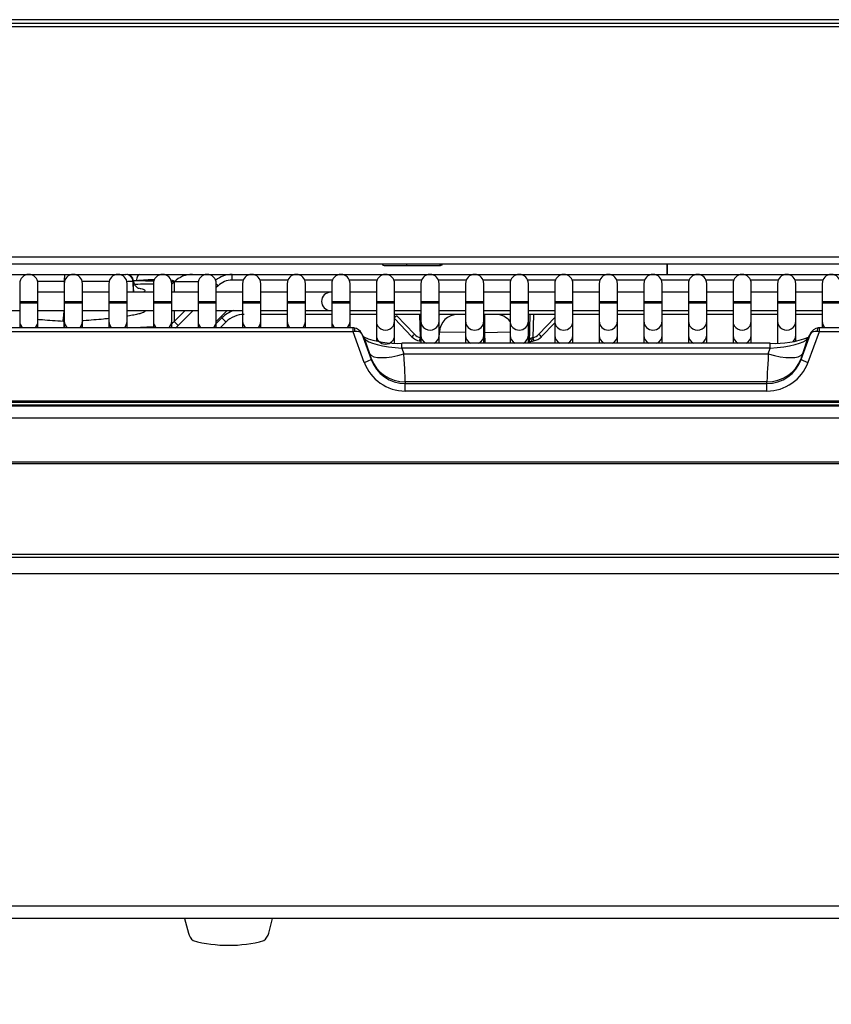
# Model space of a CAD drawing. Header units: millimetres. Extents: x 0 to 287, y 0 to 200.
# Tile 8 of 45: x 63 to 74, y 123 to 137. Entities that reach past the tile are written whole.
import ezdxf
from ezdxf.enums import TextEntityAlignment as Align

# ---------------------------------------------------------------- set-up
doc = ezdxf.new("R2010")
doc.units = ezdxf.units.MM
doc.layers.add('134.135_BW4_CTM-', color=7, linetype='Continuous')
doc.layers.add('Standard', color=7, linetype='Continuous')
doc.styles.add('SEACAD_Arial', font='arial.ttf')
doc.dimstyles.new('ISO', dxfattribs={"dimtxt": 3, "dimasz": 3, "dimexe": 1.5, "dimexo": 0, "dimgap": 0.75, "dimtad": 1, "dimlfac": 10, "dimtxsty": 'SEACAD_Arial', "dimblk1": '_SE_FILLED', "dimblk2": '_SE_FILLED', "dimsah": 1, "dimcen": 1.5, "dimazin": 0, "dimtfac": 0.7, "dimtdec": 3, "dimtmove": 0, "dimatfit": 3, "dimfxl": 1, "dimarcsym": 0})

# ---------------------------------------------------------------- blocks, each defined once
blk = doc.blocks.new('SE1')
at = {"layer": '134.135_BW4_CTM-', "color": 7, "linetype": 'Continuous'}
for p, q in [((84.689, 136.652), (55.934, 136.652)), ((56.164, 136.602), (84.458, 136.602)), ((84.458, 136.552), (56.164, 136.552)), ((55.707, 133.401), (84.916, 133.401)), ((84.958, 133.302), (55.665, 133.302)), ((67.552, 133.282), (67.852, 133.282)), ((67.852, 133.282), (67.852, 133.302)), ((67.852, 133.282), (68.302, 133.282)), ((68.302, 133.302), (68.302, 133.282)), ((71.413, 133.302), (71.413, 133.162)), ((71.422, 133.162), (71.422, 133.302)), ((62.416, 133.162), (63.163, 133.162)), ((63.157, 133.064), (62.787, 133.064)), ((63.163, 133.064), (63.157, 133.064)), ((63.157, 133.064), (63.157, 132.916)), ((63.163, 133.162), (63.255, 133.162)), ((63.255, 133.162), (64.001, 133.162)), ((63.777, 133.064), (63.405, 133.064)), ((64.101, 133.064), (64.022, 133.064)), ((64.028, 133.162), (64.187, 133.162)), ((64.141, 133.073), (64.096, 133.072)), ((64.104, 132.916), (64.101, 133.064)), ((64.106, 132.936), (64.104, 133.064)), ((64.187, 133.162), (64.913, 133.162)), ((64.667, 133.06), (64.663, 133.056)), ((64.663, 133.056), (64.663, 132.916)), ((64.992, 133.06), (64.667, 133.06)), ((64.913, 133.162), (65.456, 133.162)), ((65.456, 133.162), (84.601, 133.162)), ((65.456, 133.084), (65.456, 133.162)), ((65.611, 133.084), (65.456, 133.084)), ((66.222, 133.084), (65.842, 133.084)), ((66.833, 133.084), (66.453, 133.084)), ((67.444, 133.084), (67.064, 133.084)), ((68.055, 133.084), (67.675, 133.084)), ((68.666, 133.084), (68.286, 133.084)), ((69.277, 133.084), (68.897, 133.084)), ((69.888, 133.084), (69.508, 133.084)), ((70.499, 133.084), (70.119, 133.084)), ((71.11, 133.084), (70.73, 133.084)), ((71.721, 133.084), (71.341, 133.084)), ((72.332, 133.084), (71.952, 133.084)), ((72.943, 133.084), (72.563, 133.084)), ((73.554, 133.084), (73.174, 133.084)), ((62.546, 133.036), (62.546, 132.786)), ((62.796, 132.786), (62.796, 133.036)), ((63.157, 132.916), (62.796, 132.916)), ((63.157, 133.036), (63.157, 132.786)), ((63.407, 132.786), (63.407, 133.036)), ((63.768, 132.916), (63.407, 132.916)), ((63.768, 133.036), (63.768, 132.786)), ((64.018, 132.786), (64.018, 133.036)), ((64.379, 132.916), (64.018, 132.916)), ((64.379, 133.036), (64.379, 132.786)), ((64.629, 132.786), (64.629, 133.036)), ((64.99, 132.916), (64.629, 132.916)), ((64.99, 133.036), (64.99, 132.786)), ((65.24, 132.786), (65.24, 133.036)), ((65.265, 133.005), (65.24, 132.98)), ((65.601, 132.916), (65.24, 132.916)), ((65.601, 133.036), (65.601, 132.786)), ((65.851, 132.786), (65.851, 133.036)), ((66.212, 132.916), (65.851, 132.916)), ((66.212, 133.036), (66.212, 132.786)), ((66.462, 132.786), (66.462, 133.036)), ((66.808, 132.916), (66.462, 132.916)), ((66.823, 132.916), (66.808, 132.916)), ((66.823, 133.036), (66.823, 132.786)), ((67.073, 132.786), (67.073, 133.036)), ((67.434, 132.916), (67.073, 132.916)), ((67.434, 133.036), (67.434, 132.786)), ((67.684, 132.786), (67.684, 133.036)), ((68.045, 132.916), (67.684, 132.916)), ((68.045, 133.036), (68.045, 132.786)), ((68.295, 132.786), (68.295, 133.036)), ((68.656, 132.916), (68.295, 132.916)), ((68.656, 133.036), (68.656, 132.786)), ((68.906, 132.786), (68.906, 133.036)), ((69.267, 132.916), (68.906, 132.916)), ((69.267, 133.036), (69.267, 132.786)), ((69.517, 132.786), (69.517, 133.036)), ((69.878, 132.916), (69.517, 132.916)), ((69.878, 133.036), (69.878, 132.786)), ((70.128, 132.786), (70.128, 133.036)), ((70.489, 132.916), (70.128, 132.916)), ((70.489, 133.036), (70.489, 132.786)), ((70.739, 132.786), (70.739, 133.036)), ((71.1, 132.916), (70.739, 132.916)), ((71.1, 133.036), (71.1, 132.786)), ((71.35, 132.786), (71.35, 133.036)), ((71.711, 132.916), (71.35, 132.916)), ((71.711, 133.036), (71.711, 132.786)), ((71.961, 132.786), (71.961, 133.036)), ((72.322, 132.916), (71.961, 132.916)), ((72.322, 133.036), (72.322, 132.786)), ((72.572, 132.786), (72.572, 133.036)), ((72.933, 132.916), (72.572, 132.916)), ((72.933, 133.036), (72.933, 132.786)), ((73.183, 132.786), (73.183, 133.036)), ((73.544, 132.916), (73.183, 132.916)), ((73.544, 133.036), (73.544, 132.786)), ((62.796, 132.786), (62.546, 132.786)), ((62.546, 132.786), (62.546, 132.766)), ((62.796, 132.766), (62.796, 132.786)), ((63.407, 132.786), (63.157, 132.786)), ((63.157, 132.786), (63.157, 132.766)), ((63.407, 132.766), (63.407, 132.786)), ((64.018, 132.786), (63.768, 132.786)), ((63.768, 132.786), (63.768, 132.766)), ((64.018, 132.766), (64.018, 132.786)), ((64.629, 132.786), (64.379, 132.786)), ((64.379, 132.786), (64.379, 132.766)), ((64.629, 132.766), (64.629, 132.786)), ((65.24, 132.786), (64.99, 132.786)), ((64.99, 132.786), (64.99, 132.766)), ((65.24, 132.766), (65.24, 132.786)), ((65.851, 132.786), (65.601, 132.786)), ((65.601, 132.786), (65.601, 132.766)), ((65.851, 132.766), (65.851, 132.786)), ((66.462, 132.786), (66.212, 132.786)), ((66.212, 132.786), (66.212, 132.766)), ((66.462, 132.766), (66.462, 132.786)), ((67.073, 132.786), (66.823, 132.786)), ((66.823, 132.786), (66.823, 132.766)), ((67.073, 132.766), (67.073, 132.786)), ((67.684, 132.786), (67.434, 132.786)), ((67.434, 132.786), (67.434, 132.766)), ((67.684, 132.766), (67.684, 132.786)), ((68.295, 132.786), (68.045, 132.786)), ((68.045, 132.786), (68.045, 132.766)), ((68.295, 132.766), (68.295, 132.786)), ((68.906, 132.786), (68.656, 132.786)), ((68.656, 132.786), (68.656, 132.766)), ((68.906, 132.766), (68.906, 132.786)), ((69.517, 132.786), (69.267, 132.786)), ((69.267, 132.786), (69.267, 132.766)), ((69.517, 132.766), (69.517, 132.786)), ((70.128, 132.786), (69.878, 132.786)), ((69.878, 132.786), (69.878, 132.766)), ((70.128, 132.766), (70.128, 132.786)), ((70.739, 132.786), (70.489, 132.786)), ((70.489, 132.786), (70.489, 132.766)), ((70.739, 132.766), (70.739, 132.786)), ((71.35, 132.786), (71.1, 132.786)), ((71.1, 132.786), (71.1, 132.766)), ((71.35, 132.766), (71.35, 132.786)), ((71.961, 132.786), (71.711, 132.786)), ((71.711, 132.786), (71.711, 132.766)), ((71.961, 132.766), (71.961, 132.786)), ((72.572, 132.786), (72.322, 132.786)), ((72.322, 132.786), (72.322, 132.766)), ((72.572, 132.766), (72.572, 132.786)), ((73.183, 132.786), (72.933, 132.786)), ((72.933, 132.786), (72.933, 132.766)), ((73.183, 132.766), (73.183, 132.786)), ((73.794, 132.786), (73.544, 132.786)), ((73.544, 132.786), (73.544, 132.766)), ((62.185, 132.666), (62.546, 132.666)), ((62.796, 132.766), (62.546, 132.766)), ((62.546, 132.766), (62.546, 132.52)), ((62.796, 132.52), (62.796, 132.766)), ((62.796, 132.666), (63.157, 132.666)), ((63.407, 132.766), (63.157, 132.766)), ((63.157, 132.766), (63.157, 132.52)), ((63.157, 132.666), (63.157, 132.663)), ((63.157, 132.663), (63.157, 132.663)), ((63.407, 132.52), (63.407, 132.766)), ((63.407, 132.666), (63.768, 132.666)), ((64.018, 132.766), (63.768, 132.766)), ((63.768, 132.766), (63.768, 132.52)), ((64.018, 132.52), (64.018, 132.766)), ((64.018, 132.666), (64.379, 132.666)), ((64.629, 132.766), (64.379, 132.766)), ((64.379, 132.766), (64.379, 132.52)), ((64.629, 132.52), (64.629, 132.766)), ((64.629, 132.666), (64.99, 132.666)), ((64.663, 132.666), (64.663, 132.516)), ((64.663, 132.516), (64.814, 132.666)), ((64.925, 132.666), (64.719, 132.46)), ((65.24, 132.766), (64.99, 132.766)), ((64.99, 132.766), (64.99, 132.52)), ((65.24, 132.52), (65.24, 132.766)), ((65.24, 132.666), (65.601, 132.666)), ((65.24, 132.517), (65.389, 132.666)), ((65.851, 132.766), (65.601, 132.766)), ((65.601, 132.766), (65.601, 132.52)), ((65.851, 132.52), (65.851, 132.766)), ((65.851, 132.666), (66.212, 132.666)), ((66.462, 132.766), (66.212, 132.766)), ((66.212, 132.766), (66.212, 132.52)), ((66.462, 132.52), (66.462, 132.766)), ((66.462, 132.666), (66.808, 132.666)), ((66.808, 132.666), (66.823, 132.666)), ((67.073, 132.766), (66.823, 132.766)), ((66.823, 132.766), (66.823, 132.52)), ((67.073, 132.52), (67.073, 132.766)), ((67.073, 132.666), (67.434, 132.666)), ((67.684, 132.766), (67.434, 132.766)), ((67.434, 132.766), (67.434, 132.52)), ((67.684, 132.52), (67.684, 132.766)), ((67.684, 132.666), (68.045, 132.666)), ((68.295, 132.766), (68.045, 132.766)), ((68.045, 132.766), (68.045, 132.52)), ((68.295, 132.52), (68.295, 132.766)), ((68.295, 132.666), (68.656, 132.666)), ((68.906, 132.766), (68.656, 132.766)), ((68.656, 132.766), (68.656, 132.52)), ((68.906, 132.52), (68.906, 132.766)), ((68.906, 132.666), (69.267, 132.666)), ((69.517, 132.766), (69.267, 132.766)), ((69.267, 132.766), (69.267, 132.52)), ((69.517, 132.52), (69.517, 132.766)), ((69.517, 132.666), (69.878, 132.666)), ((70.128, 132.766), (69.878, 132.766)), ((69.878, 132.766), (69.878, 132.52)), ((70.128, 132.52), (70.128, 132.766)), ((70.128, 132.666), (70.489, 132.666)), ((70.739, 132.766), (70.489, 132.766)), ((70.489, 132.766), (70.489, 132.52)), ((70.739, 132.52), (70.739, 132.766)), ((70.739, 132.666), (71.1, 132.666)), ((71.35, 132.766), (71.1, 132.766)), ((71.1, 132.766), (71.1, 132.52)), ((71.35, 132.52), (71.35, 132.766)), ((71.35, 132.666), (71.711, 132.666)), ((71.961, 132.766), (71.711, 132.766)), ((71.711, 132.766), (71.711, 132.52)), ((71.961, 132.52), (71.961, 132.766)), ((71.961, 132.666), (72.322, 132.666)), ((72.572, 132.766), (72.322, 132.766)), ((72.322, 132.766), (72.322, 132.52)), ((72.572, 132.52), (72.572, 132.766)), ((72.572, 132.666), (72.933, 132.666)), ((73.183, 132.766), (72.933, 132.766)), ((72.933, 132.766), (72.933, 132.52)), ((73.183, 132.52), (73.183, 132.766)), ((73.183, 132.666), (73.544, 132.666)), ((73.794, 132.766), (73.544, 132.766)), ((73.544, 132.766), (73.544, 132.52)), ((62.546, 132.52), (62.546, 132.428)), ((62.796, 132.428), (62.796, 132.52)), ((63.157, 132.516), (63.14, 132.517)), ((63.157, 132.52), (63.157, 132.428)), ((63.157, 132.428), (63.157, 132.516)), ((63.407, 132.428), (63.407, 132.52)), ((63.768, 132.52), (63.768, 132.428)), ((64.018, 132.428), (64.018, 132.52)), ((64.379, 132.52), (64.379, 132.428)), ((64.629, 132.428), (64.629, 132.52)), ((64.99, 132.52), (64.99, 132.428)), ((65.24, 132.488), (65.318, 132.565)), ((65.24, 132.428), (65.24, 132.52)), ((65.374, 132.51), (65.292, 132.428)), ((65.601, 132.52), (65.601, 132.428)), ((66.212, 132.612), (65.851, 132.612)), ((65.851, 132.428), (65.851, 132.52)), ((66.212, 132.52), (66.212, 132.428)), ((66.823, 132.612), (66.462, 132.612)), ((66.462, 132.428), (66.462, 132.52)), ((66.823, 132.52), (66.823, 132.428)), ((67.434, 132.612), (67.073, 132.612)), ((67.073, 132.428), (67.073, 132.52)), ((67.434, 132.52), (67.434, 132.328)), ((68.045, 132.612), (67.684, 132.612)), ((67.684, 132.556), (67.922, 132.307)), ((67.684, 132.328), (67.684, 132.52)), ((67.712, 132.598), (67.958, 132.34)), ((68.037, 132.297), (68.031, 132.612)), ((68.045, 132.52), (68.045, 132.328)), ((68.656, 132.612), (68.295, 132.612)), ((68.295, 132.328), (68.295, 132.52)), ((68.656, 132.52), (68.656, 132.328)), ((69.267, 132.612), (68.906, 132.612)), ((68.906, 132.328), (68.906, 132.52)), ((68.92, 132.362), (68.92, 132.612)), ((69.267, 132.52), (69.267, 132.328)), ((69.878, 132.612), (69.517, 132.612)), ((69.517, 132.328), (69.517, 132.52)), ((69.536, 132.612), (69.529, 132.218)), ((69.586, 132.612), (69.58, 132.297)), ((69.659, 132.34), (69.878, 132.569)), ((69.878, 132.52), (69.878, 132.328)), ((70.489, 132.612), (70.128, 132.612)), ((70.128, 132.328), (70.128, 132.52)), ((70.489, 132.52), (70.489, 132.328)), ((71.1, 132.612), (70.739, 132.612)), ((70.739, 132.328), (70.739, 132.52)), ((71.1, 132.52), (71.1, 132.328)), ((71.711, 132.612), (71.35, 132.612)), ((71.35, 132.328), (71.35, 132.52)), ((71.711, 132.52), (71.711, 132.328)), ((72.322, 132.612), (71.961, 132.612)), ((71.961, 132.328), (71.961, 132.52)), ((72.322, 132.52), (72.322, 132.328)), ((72.933, 132.612), (72.572, 132.612)), ((72.572, 132.328), (72.572, 132.52)), ((72.933, 132.52), (72.933, 132.328)), ((73.544, 132.612), (73.183, 132.612)), ((73.183, 132.328), (73.183, 132.52)), ((73.544, 132.52), (73.544, 132.428)), ((67.114, 132.428), (54.624, 132.428)), ((67.114, 132.376), (54.624, 132.376)), ((64.018, 132.43), (64.379, 132.449)), ((67.114, 132.376), (67.114, 132.428)), ((67.268, 131.956), (67.114, 132.376)), ((68.295, 132.371), (68.298, 132.371)), ((68.295, 132.294), (68.298, 132.371)), ((68.656, 132.363), (68.298, 132.371)), ((69.695, 132.307), (69.878, 132.498)), ((73.504, 132.376), (73.349, 131.956)), ((73.504, 132.428), (73.504, 132.376)), ((85.993, 132.428), (73.504, 132.428)), ((85.993, 132.376), (73.504, 132.376)), ((67.264, 132.298), (67.222, 132.368)), ((67.272, 132.281), (67.233, 132.346)), ((67.233, 132.346), (67.362, 131.996)), ((67.343, 132.073), (67.272, 132.281)), ((67.434, 132.328), (67.434, 132.248)), ((67.684, 132.223), (67.684, 132.328)), ((68.045, 132.294), (68.037, 132.297)), ((68.045, 132.328), (68.045, 132.218)), ((68.295, 132.218), (68.295, 132.328)), ((68.656, 132.328), (68.656, 132.218)), ((68.92, 132.362), (68.906, 132.362)), ((68.906, 132.218), (68.906, 132.328)), ((69.267, 132.37), (68.92, 132.362)), ((68.925, 132.218), (68.92, 132.362)), ((69.267, 132.328), (69.267, 132.218)), ((69.517, 132.218), (69.517, 132.328)), ((69.567, 132.293), (69.58, 132.297)), ((69.878, 132.328), (69.878, 132.218)), ((70.128, 132.218), (70.128, 132.328)), ((70.489, 132.328), (70.489, 132.218)), ((70.739, 132.218), (70.739, 132.328)), ((71.1, 132.328), (71.1, 132.218)), ((71.35, 132.218), (71.35, 132.328)), ((71.711, 132.328), (71.711, 132.218)), ((71.961, 132.218), (71.961, 132.328)), ((72.322, 132.328), (72.322, 132.218)), ((72.572, 132.218), (72.572, 132.328)), ((72.933, 132.328), (72.933, 132.224)), ((73.183, 132.249), (73.183, 132.328)), ((73.256, 131.996), (73.385, 132.346)), ((73.345, 132.281), (73.274, 132.073)), ((73.385, 132.346), (73.345, 132.281)), ((73.395, 132.368), (73.353, 132.298)), ((67.785, 132.152), (67.785, 132.218)), ((72.832, 132.218), (67.785, 132.218)), ((72.832, 132.152), (67.785, 132.152)), ((67.785, 132.152), (67.812, 132.073)), ((72.805, 132.073), (72.832, 132.152)), ((72.832, 132.152), (72.832, 132.218)), ((67.362, 131.996), (67.362, 132.009)), ((67.812, 132.073), (72.805, 132.073)), ((73.256, 132.009), (73.256, 131.996)), ((72.787, 131.687), (67.831, 131.687)), ((67.831, 131.687), (67.831, 131.666)), ((67.831, 131.666), (72.787, 131.666)), ((67.831, 131.562), (67.831, 131.666)), ((72.787, 131.562), (67.831, 131.562)), ((72.787, 131.666), (72.787, 131.687)), ((72.787, 131.562), (72.787, 131.666)), ((86.259, 131.424), (54.359, 131.424)), ((54.359, 131.412), (86.259, 131.412)), ((86.259, 131.368), (54.359, 131.368)), ((54.49, 131.359), (86.127, 131.359)), ((54.49, 131.359), (86.127, 131.359)), ((82.24, 131.192), (58.371, 131.192)), ((56.013, 130.592), (84.604, 130.592)), ((84.604, 130.565), (56.013, 130.565)), ((54.359, 129.326), (86.259, 129.326)), ((86.259, 129.282), (54.359, 129.282)), ((86.13, 129.058), (54.529, 129.058)), ((54.529, 124.508), (86.13, 124.508)), ((86.049, 124.333), (54.61, 124.333)), ((64.804, 124.333), (64.858, 124.133)), ((65.96, 124.133), (66.013, 124.333))]:
    blk.add_line(p, q, dxfattribs=at)
for centre, radius, start, end in [((67.552, 133.332), 0.05, 216.8699, 270), ((68.302, 133.332), 0.05, 270, 323.1301), ((62.671, 133.036), 0.125, 0, 180), ((63.282, 133.036), 0.125, 0, 180), ((63.893, 133.036), 0.125, 0, 180), ((64.001, 133.062), 0.1, 2.1874, 90.0343), ((64.004, 133.062), 0.1, 1.2673, 90.0021), ((64.007, 133.062), 0.1, 7.0681, 90.0004), ((64.504, 133.036), 0.125, 0, 180), ((65.115, 133.036), 0.125, 0, 180), ((65.726, 133.036), 0.125, 0, 180), ((66.337, 133.036), 0.125, 0, 180), ((66.948, 133.036), 0.125, 0, 180), ((67.559, 133.036), 0.125, 0, 180), ((68.17, 133.036), 0.125, 0, 180), ((68.781, 133.036), 0.125, 0, 180), ((69.392, 133.036), 0.125, 0, 180), ((70.003, 133.036), 0.125, 0, 180), ((70.614, 133.036), 0.125, 0, 180), ((71.225, 133.036), 0.125, 0, 180), ((71.836, 133.036), 0.125, 0, 180), ((72.447, 133.036), 0.125, 0, 180), ((73.058, 133.036), 0.125, 0, 180), ((73.669, 133.036), 0.125, 0, 180), ((66.808, 132.791), 0.125, 90, 270), ((65.622, 132.261), 0.43, 109.5857, 134.9335), ((65.622, 132.262), 0.35, 90, 134.9335), ((68.548, 132.362), 0.35, 134.4153, 136.1844), ((68.548, 132.362), 0.25, 90, 177.9924), ((69.07, 132.362), 0.25, 37.8808, 90), ((67.112, 132.122), 0.307, 86.268, 89.702), ((73.505, 132.122), 0.307, 90.2991, 93.7309), ((67.715, 133.44), 1.224, 248.2041, 273.2727), ((68.066, 132.443), 0.198, 223.4778, 258.9458), ((68.085, 132.549), 0.305, 257.8256, 262.461), ((69.531, 132.495), 0.252, 275.2331, 283.4091), ((69.552, 132.443), 0.197, 280.9633, 316.6131), ((72.903, 133.445), 1.23, 266.7025, 291.6487), ((65.051, 124.185), 0.2, 195, 230.5735), ((65.409, 125.847), 1.88, 255.0534, 284.9466), ((65.767, 124.185), 0.2, 309.4265, 345)]:
    blk.add_arc(centre, radius, start, end, dxfattribs=at)
for centre, major_axis, ratio, start_param, end_param in [((63.163, 133.062), (0, 0.1), 0.056912, 0, 1.553343), ((63.255, 133.062), (0, -0.1), 0.056912, 2.858238, 3.141593), ((64.028, 132.812), (0, -0.35), 0.056922, 3.141593, 3.268973), ((64.187, 132.812), (0, -0.35), 0.197588, 3.141593, 3.872179), ((63.084, 132.812), (-1.583, -0.25), 0.078284, 3.728291, 3.96879), ((63.323, 133.073), (1.343, -0.018), 0.010609, 0.661144, 0.916158), ((63.084, 132.812), (-1.583, -0.25), 0.078284, 3.118866, 3.374495), ((63.323, 133.073), (1.343, -0.018), 0.010609, 0.066234, 0.241196), ((64.522, 133.197), (0.2, 0), 0.996184, 5.277276, 5.493949), ((64.913, 132.812), (0, -0.35), 0.996155, 3.141593, 3.926991), ((65.457, 132.812), (-0.339, 0.089), 0.997596, 4.969546, 5.664992), ((65.457, 132.814), (-0.266, 0.051), 0.995863, 4.902038, 5.687436), ((63.334, 132.874), (-1.199, -0.125), 0.073777, 3.645248, 3.978424), ((65.265, 133.003), (-0.0565, 0.0566), 0.012327, -1.558441, -1.105736), ((63.148, 132.666), (-0.009, -0.15), 0.057817, 0.087413, 1.556637), ((62.671, 132.52), (-0.125, 0), 0.984808, 0, 0.839036), ((62.671, 132.52), (-0.125, 0), 0.984808, 2.302556, 3.141593), ((63.282, 132.52), (-0.125, 0), 0.984808, 0, 0.839036), ((63.164, 132.665), (-0.008, -0.15), 0.042598, 0.087346, 0.15632), ((63.282, 132.52), (-0.125, 0), 0.984808, 2.302556, 3.141593), ((63.893, 132.52), (-0.125, 0), 0.984808, 0, 0.839036), ((63.893, 132.52), (-0.125, 0), 0.984808, 2.302556, 3.141593), ((64.504, 132.52), (-0.125, 0), 0.984808, 0, 0.839036), ((64.504, 132.52), (-0.125, 0), 0.984808, 2.302556, 3.141593), ((64.522, 132.659), (0, -0.202), 0.99104, 0.564887, 0.78156), ((64.719, 132.459), (-0.0565, 0.0566), 0.012327, 4.724744, 6.221192), ((65.115, 132.52), (-0.125, 0), 0.984808, 0, 0.839036), ((65.115, 132.52), (-0.125, 0), 0.984808, 2.302556, 3.141593), ((65.318, 132.567), (0.0565, -0.0566), 0.012327, 4.724744, 6.283185), ((65.726, 132.52), (-0.125, 0), 0.984808, 0, 0.839036), ((65.726, 132.52), (-0.125, 0), 0.984808, 2.302556, 3.141593), ((66.337, 132.52), (-0.125, 0), 0.984808, 0, 0.839036), ((66.337, 132.52), (-0.125, 0), 0.984808, 2.302556, 3.141593), ((66.948, 132.52), (-0.125, 0), 0.984808, 0, 0.839036), ((66.948, 132.52), (-0.125, 0), 0.984808, 2.302556, 3.141593), ((67.559, 132.52), (-0.125, 0), 0.984808, 0, 3.141593), ((67.712, 132.599), (0.0361, 0.0346), 0.025227, 3.80761, 4.688263), ((68.17, 132.52), (-0.125, 0), 0.984808, 0, 3.141593), ((68.781, 132.52), (0.125, 0), 0.984808, 3.141593, 6.283185), ((69.392, 132.52), (0.125, 0), 0.984808, 3.141593, 6.283185), ((70.003, 132.52), (0.125, 0), 0.984808, 3.141593, 6.283185), ((70.614, 132.52), (0.125, 0), 0.984808, 3.141593, 6.283185), ((71.225, 132.52), (0.125, 0), 0.984808, 3.141593, 6.283185), ((71.836, 132.52), (-0.125, 0), 0.984808, 0, 3.141593), ((72.447, 132.52), (-0.125, 0), 0.984808, 0, 3.141593), ((73.058, 132.52), (-0.125, 0), 0.984808, 0, 3.141593), ((73.669, 132.52), (-0.125, 0), 0.984808, 0, 0.839036), ((64.522, 132.66), (0, -0.282), 0.994661, 0.602675, 0.78156), ((67.12, 132.365), (-0.1, -0.017), 0.1163, 4.474619, 4.752483), ((67.139, 132.312), (0.048, -0.106), 0.855572, 1.506519, 2.757114), ((67.128, 132.378), (-0.0035, -0.0499), 0.2542, 1.633039, 3.142123), ((67.139, 132.312), (0.0964, 0.0274), 0.658931, 0.110532, 1.361128), ((73.478, 132.312), (0.048, 0.106), 0.855572, 0.384478, 1.635074), ((73.478, 132.312), (-0.0964, 0.0274), 0.658931, 4.922058, 6.172653), ((73.489, 132.378), (0.0035, -0.0499), 0.2542, 3.141968, 4.650146), ((73.498, 132.365), (0.1, -0.017), 0.1163, 1.530703, 1.808566), ((67.179, 132.246), (-0.0856, -0.0517), 0.954308, 2.938383, 3.141593), ((67.802, 132.274), (-0.535, 0.026), 0.228436, 0.154262, 1.550526), ((67.559, 132.328), (0.125, 0), 0.984808, 3.141593, 6.283185), ((67.958, 132.342), (0.0361, 0.0346), 0.025227, 3.141593, 4.688263), ((68.062, 132.457), (0.006, -0.163), 0.920964, 5.478576, 6.074874), ((68.037, 132.298), (0.0093, 0.0491), 0.006512, 3.147875, 4.678095), ((68.17, 132.328), (0.125, 0), 0.984808, 3.141593, 4.258948), ((68.17, 132.328), (0.125, 0), 0.984808, 5.16583, 6.283185), ((68.781, 132.328), (0.125, 0), 0.984808, 3.141593, 4.258948), ((68.781, 132.328), (0.125, 0), 0.984808, 5.16583, 6.283185), ((69.392, 132.328), (0.125, 0), 0.984808, 3.141593, 4.258948), ((69.392, 132.328), (0.125, 0), 0.984808, 5.16583, 6.283185), ((69.58, 132.25), (-0.0497, -0.0067), 0.878839, 4.840372, 6.148964), ((69.554, 132.294), (-0.0061, 0.0496), 0.252615, 3.151849, 4.642916), ((69.555, 132.457), (-0.006, -0.163), 0.920964, 0.208311, 0.80461), ((69.58, 132.298), (-0.0093, 0.0491), 0.006512, 1.60509, 3.10674), ((69.659, 132.342), (-0.0361, 0.0346), 0.025227, 1.594922, 3.141593), ((70.003, 132.328), (0.125, 0), 0.984808, 3.141593, 4.258948), ((70.003, 132.328), (0.125, 0), 0.984808, 5.16583, 6.283185), ((70.614, 132.328), (0.125, 0), 0.984808, 3.141593, 4.258948), ((70.614, 132.328), (0.125, 0), 0.984808, 5.16583, 6.283185), ((71.225, 132.328), (0.125, 0), 0.984808, 3.141593, 4.258948), ((71.225, 132.328), (0.125, 0), 0.984808, 5.16583, 6.283185), ((71.836, 132.328), (0.125, 0), 0.984808, 3.141593, 4.258948), ((71.836, 132.328), (0.125, 0), 0.984808, 5.16583, 6.283185), ((72.447, 132.328), (0.125, 0), 0.984808, 3.141593, 4.258948), ((72.447, 132.328), (0.125, 0), 0.984808, 5.16583, 6.283185), ((72.815, 132.274), (0.535, 0.026), 0.228436, 4.73266, 6.128923), ((73.058, 132.328), (0.125, 0), 0.984808, 5.472443, 6.283185), ((73.439, 132.246), (0.0856, -0.0517), 0.954308, 3.141593, 3.344803), ((67.268, 131.961), (-0.0938, -0.0345), 0.049122, 1.552717, 3.081176), ((67.812, 132.244), (-0.473, -0.162), 0.325679, 0.063828, 1.460092), ((67.325, 132.107), (0.0366, -0.1), 0.056736, 0.153767, 1.200965), ((67.831, 132.18), (0.5, 0), 0.984808, 3.496279, 4.712389), ((67.831, 132.171), (0, 0.505), 0.989714, 1.925483, 3.141593), ((67.794, 132.278), (0.036, -0.6), 0.010679, 0.173884, 1.221081), ((72.824, 132.278), (-0.036, -0.6), 0.010679, -1.221081, -0.173884), ((72.787, 132.18), (-0.5, 0), 0.984808, 1.570796, 2.786906), ((72.787, 132.171), (0, -0.505), 0.989714, 0, 1.21611), ((72.805, 132.244), (0.473, -0.162), 0.325679, 4.823094, 6.219357), ((73.293, 132.107), (-0.0366, -0.1), 0.056736, -1.200965, -0.153767), ((73.349, 131.961), (0.0938, -0.0345), 0.049122, 3.20201, 4.730469), ((67.831, 132.166), (0, -0.604), 0.993908, 5.067075, 6.283185), ((72.787, 132.166), (0, 0.604), 0.993908, 3.141593, 4.357703)]:
    blk.add_ellipse(centre, major_axis=major_axis, ratio=ratio, start_param=start_param, end_param=end_param, dxfattribs=at)
for points, knots in [([(64.182, 132.966), (64.182, 132.966), (64.178, 132.967), (64.157, 132.979), (64.126, 133.012), (64.106, 133.051), (64.108, 133.071), (64.108, 133.072)], [0.7607353, 0.7607353, 0.7607353, 0.7607353, 0.8189877, 0.8769585, 0.9330891, 0.9954179, 1, 1, 1, 1]), ([(64.187, 132.971), (64.194, 132.97), (64.201, 132.968), (64.221, 132.964), (64.231, 132.961), (64.257, 132.953), (64.265, 132.946), (64.263, 132.932), (64.252, 132.925), (64.233, 132.917), (64.233, 132.917), (64.233, 132.917)], [0.4059852, 0.4059852, 0.4059852, 0.4059852, 0.4375, 0.4375, 0.5, 0.5, 0.625, 0.625, 0.75, 0.75, 0.7520574, 0.7520574, 0.7520574, 0.7520574]), ([(64.261, 132.667), (64.263, 132.665), (64.264, 132.663), (64.264, 132.656), (64.261, 132.652), (64.248, 132.643), (64.238, 132.638), (64.213, 132.629), (64.196, 132.624), (64.158, 132.614), (64.136, 132.609), (64.086, 132.599), (64.058, 132.594), (64.026, 132.589), (64.023, 132.589), (64.021, 132.589)], [0.2806097, 0.2806097, 0.2806097, 0.2806097, 0.3125, 0.3125, 0.375, 0.375, 0.4375, 0.4375, 0.5, 0.5, 0.5625, 0.5625, 0.625, 0.625, 0.6293448, 0.6293448, 0.6293448, 0.6293448]), ([(63.14, 132.517), (63.092, 132.519), (63.044, 132.523), (62.948, 132.529), (62.902, 132.533), (62.834, 132.538), (62.812, 132.54), (62.79, 132.542)], [0, 0, 0, 0, 0.0625, 0.0625, 0.125, 0.125, 0.1557562, 0.1557562, 0.1557562, 0.1557562]), ([(63.769, 132.556), (63.744, 132.553), (63.719, 132.551), (63.651, 132.544), (63.607, 132.54), (63.516, 132.533), (63.469, 132.529), (63.417, 132.526), (63.412, 132.525), (63.408, 132.525)], [0.7751182, 0.7751182, 0.7751182, 0.7751182, 0.8125, 0.8125, 0.875, 0.875, 0.9375, 0.9375, 0.9435167, 0.9435167, 0.9435167, 0.9435167]), ([(69.532, 132.238), (69.533, 132.238), (69.539, 132.241), (69.549, 132.243), (69.557, 132.244), (69.561, 132.245)], [0.671392, 0.671392, 0.671392, 0.671392, 0.7489624, 0.9184216, 1, 1, 1, 1])]:
    blk.add_open_spline(points, degree=3, knots=knots, dxfattribs=at)
for points in [[(64.11, 132.916), (64.108, 132.926), (64.109, 132.936), (64.109, 132.948)], [(63.119, 132.666), (63.132, 132.665), (63.144, 132.664), (63.157, 132.663)]]:
    blk.add_open_spline(points, degree=3, dxfattribs=at)
blk = doc.blocks.new('DMBLK53')
at = {"layer": 'Standard', "linetype": 'Continuous'}
for points in [[(29.319, 107.603), (29.319, 108.603), (26.319, 108.103)], [(100.319, 107.603), (103.319, 108.103), (100.319, 108.603)]]:
    blk.add_hatch(color=7, dxfattribs=at).paths.add_polyline_path(points)
at = {"layer": 'Standard', "color": 7, "linetype": 'Continuous'}
for p, q in [((26.319, 133.432), (26.319, 106.603)), ((103.319, 129.402), (103.319, 106.603)), ((26.319, 108.103), (103.319, 108.103))]:
    blk.add_line(p, q, dxfattribs=at)
at = {"layer": 'Standard', "color": 7, "linetype": 'Continuous', "style": 'SEACAD_Arial'}
blk.add_text('770', height=3, dxfattribs=at).set_placement((61.297, 111.853), align=Align.TOP_LEFT)
blk = doc.blocks.new('_SE_FILLED')
at = {"color": 0}
blk.add_line((0, 0), (-1, 0), dxfattribs=at)
blk.add_solid([(0, 0), (-1, -0.1665), (-1, 0.1665), (0, 0)], dxfattribs=at)

msp = doc.modelspace()

# ---------------------------------------------------------------- block references
at = {"layer": 'Standard'}
msp.add_blockref('SE1', (0, 0), dxfattribs=at)

# ---------------------------------------------------------------- dimensions: what is measured, and where the dimension line sits
at = {"layer": 'Standard', "color": 7, "linetype": 'Continuous'}
dim = msp.add_linear_dim(base=(103.3187, 108.103), p1=(26.3187, 133.4324), p2=(103.3187, 129.4024), text='\\A1;<>', dimstyle='ISO', dxfattribs=at)
dim.commit()
dim.dimension.update_dxf_attribs({"geometry": 'DMBLK53', "text_midpoint": (64.8187, 108.103), "dimtype": 160})

doc.saveas('drawing.dxf')
